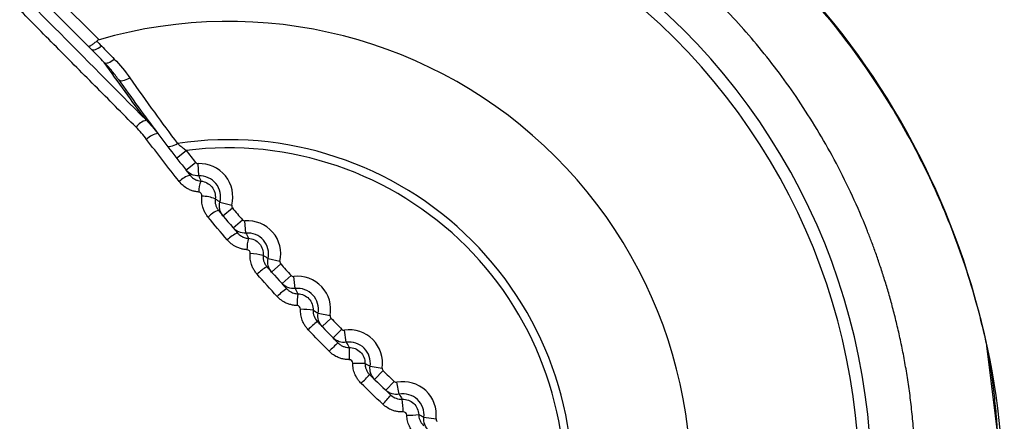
# Model space of a CAD drawing. Header units: millimetres. Extents: x 25 to 1229, y -261 to 1180.
# Tile 129 of 224: x 393.16 to 409.28, y 483.45 to 490.03. Entities that reach past the tile are written whole.
import ezdxf

# ---------------------------------------------------------------- set-up
doc = ezdxf.new("R2010")
doc.units = ezdxf.units.MM

msp = doc.modelspace()

# ---------------------------------------------------------------- linework, layer by layer
at = {"color": 7, "linetype": 'Continuous', "lineweight": 25}
for p, q in [((392.441, 491.718), (394.46, 489.699)), ((394.28, 489.596), (392.3, 491.576)), ((395.727, 487.764), (395.885, 487.887)), ((395.881, 487.567), (396.038, 487.691)), ((396.089, 487.472), (396.08, 487.672)), ((396.437, 487.042), (396.631, 486.992)), ((396.487, 486.819), (396.641, 486.947)), ((396.651, 486.623), (396.804, 486.753)), ((396.862, 486.536), (396.846, 486.735)), ((397.225, 486.118), (397.42, 486.074)), ((397.283, 485.897), (397.432, 486.03)), ((397.454, 485.707), (397.602, 485.841)), ((397.667, 485.627), (397.645, 485.825)), ((398.045, 485.222), (398.242, 485.185)), ((398.11, 485.003), (398.255, 485.141)), ((398.288, 484.819), (398.431, 484.959)), ((398.504, 484.746), (398.474, 484.944)), ((398.896, 484.355), (399.093, 484.325)), ((398.968, 484.138), (399.108, 484.282)), ((399.152, 483.961), (399.291, 484.105)), ((399.371, 483.896), (399.334, 484.092)), ((399.776, 483.518), (399.975, 483.495))]:
    msp.add_line(p, q, dxfattribs=at)
at = {"color": 7, "linetype": 'Continuous', "lineweight": 25, "flags": 128}
for points in [[(394.331, 489.545), (394.342, 489.538), (394.358, 489.535), (394.377, 489.536), (394.398, 489.541), (394.421, 489.551), (394.446, 489.564), (394.471, 489.581), (394.497, 489.6)], [(394.544, 489.329), (394.555, 489.322), (394.571, 489.319), (394.589, 489.32), (394.61, 489.325), (394.633, 489.335), (394.658, 489.348), (394.683, 489.364), (394.708, 489.384)], [(394.777, 489.049), (394.788, 489.038), (394.804, 489.032), (394.824, 489.03), (394.847, 489.031), (394.874, 489.037), (394.902, 489.047), (394.932, 489.06), (394.962, 489.077)], [(395.569, 487.969), (395.58, 487.96), (395.595, 487.955), (395.613, 487.954), (395.635, 487.956), (395.659, 487.962), (395.686, 487.972), (395.713, 487.986), (395.742, 488.002)], [(409.275, 482.003), (409.268, 482.441), (408.989, 484.686)]]:
    msp.add_lwpolyline(points, dxfattribs=at)
at = {"color": 7, "linetype": 'Continuous', "lineweight": 25}
for centre, radius, start, end in [((396.574, 482.028), 12.698, 89.9934, 270.0066), ((396.577, 482.028), 12.698, 269.9934, 90.0066), ((396.575, 482.426), 10.526, 348.4751, 101.5249), ((396.575, 482.426), 10.326, 348.4751, 101.5249), ((396.575, 482.426), 11.017, 135, 315), ((396.575, 482.426), 11.005, 135, 315), ((396.575, 482.426), 7.575, 343.7832, 106.2168), ((395.305, 488.092), 0.299, 104.047, 143.8327), ((395.463, 487.853), 0.313, 97.3654, 136.2802), ((396.575, 482.426), 5.638, 351.4979, 98.5021), ((396.575, 482.426), 10.705, 149.5074, 300.4926), ((396.575, 482.426), 5.504, 352.801, 97.199), ((423.304, 509.154), 34.7, 217.7999, 218.2098), ((396.104, 487.128), 0.544, 345.4782, 92.5218), ((396.034, 487.127), 0.363, 103.432, 136.3687), ((396.104, 487.128), 0.344, 345.4782, 92.5218), ((396.526, 487.211), 0.437, 156.3821, 180.5811), ((396.112, 486.434), 0.707, 69.448, 87.5417), ((396.554, 486.499), 0.43, 108.8736, 136.3176), ((423.304, 509.154), 34.7, 219.7902, 220.2098), ((396.889, 486.192), 0.544, 347.4782, 94.5218), ((396.914, 486.081), 0.494, 112.5272, 136.2238), ((396.889, 486.192), 0.344, 347.4782, 94.5218), ((397.56, 486.271), 0.681, 164.8718, 180.7237), ((396.903, 485.236), 0.964, 75.4565, 88.2101), ((397.516, 485.406), 0.654, 118.2597, 135.9974), ((423.304, 509.154), 34.7, 221.7902, 222.2098), ((397.706, 485.285), 0.544, 349.4782, 96.5218), ((397.979, 484.909), 0.843, 122.1118, 135.8016), ((397.706, 485.285), 0.344, 349.4782, 96.5218), ((399.125, 485.368), 1.425, 173.044, 180.8307), ((397.716, 483.502), 1.786, 82.055, 88.6905), ((398.986, 483.866), 1.549, 128.0406, 135.4516), ((423.304, 509.154), 34.7, 223.7902, 224.2098), ((398.555, 484.406), 0.544, 351.4782, 98.5218), ((400.768, 482.072), 3.586, 132.0009, 135.1973), ((398.555, 484.406), 0.344, 351.4782, 98.5218), ((446.537, 485.302), 47.99, 180.7642, 181.0027), ((396.575, 482.426), 7.575, 163.7832, 286.2168), ((399.451, 532.388), 47.99, 268.9973, 269.2358), ((423.304, 509.154), 34.7, 225.7902, 226.2098), ((396.221, 486.618), 3.586, 314.8027, 317.9991), ((399.434, 483.557), 0.544, 353.4782, 100.5218), ((398.015, 484.836), 1.549, 314.5484, 321.9594), ((399.434, 483.557), 0.344, 353.4782, 100.5218), ((397.652, 483.566), 1.786, 1.3095, 7.945), ((399.518, 484.976), 1.425, 269.1693, 276.956)]:
    msp.add_arc(centre, radius, start, end, dxfattribs=at)
for points, knots in [([(384.162, 484.686), (384.188, 484.8), (384.239, 485.028), (384.326, 485.362), (384.42, 485.688), (384.521, 486.004), (384.627, 486.311), (384.739, 486.609), (384.856, 486.898), (384.977, 487.177), (385.101, 487.447), (385.229, 487.708), (385.359, 487.959), (385.491, 488.202), (385.626, 488.436), (386.101, 489.225), (387.016, 490.453), (388.595, 491.954), (390.368, 493.146), (391.907, 493.837), (393.036, 494.199), (393.738, 494.381), (394.446, 494.522), (395.156, 494.621), (395.866, 494.683), (396.339, 494.691), (396.575, 494.695)], [0, 0, 0, 0, 0.020493, 0.040583, 0.060268, 0.07955, 0.098427, 0.116901, 0.134971, 0.152638, 0.1699, 0.186758, 0.203213, 0.219264, 0.234911, 0.250154, 0.379821, 0.50001, 0.627937, 0.74987, 0.79218, 0.834241, 0.876053, 0.917617, 0.958933, 1, 1, 1, 1]), ([(396.575, 494.695), (396.693, 494.694), (396.929, 494.692), (397.284, 494.676), (397.639, 494.652), (397.994, 494.617), (398.349, 494.572), (398.704, 494.517), (399.058, 494.451), (399.411, 494.376), (399.763, 494.29), (400.113, 494.194), (400.462, 494.088), (401.356, 493.786), (402.785, 493.145), (404.558, 491.952), (406.137, 490.45), (407.105, 489.149), (407.667, 488.194), (407.929, 487.7), (408.181, 487.169), (408.418, 486.602), (408.636, 485.997), (408.832, 485.356), (408.936, 484.912), (408.989, 484.686)], [0, 0, 0, 0, 0.020511, 0.041085, 0.061721, 0.082419, 0.103179, 0.124001, 0.144886, 0.165833, 0.186842, 0.207914, 0.229048, 0.250244, 0.372214, 0.500195, 0.620413, 0.750143, 0.780999, 0.813467, 0.847547, 0.883241, 0.920548, 0.959468, 1, 1, 1, 1]), ([(396.575, 493.676), (396.459, 493.675), (396.226, 493.673), (395.875, 493.656), (395.524, 493.629), (395.172, 493.59), (394.82, 493.54), (394.468, 493.479), (394.117, 493.406), (393.766, 493.321), (393.417, 493.225), (393.069, 493.118), (392.723, 492.998), (392.38, 492.867), (392.04, 492.723), (391.703, 492.568), (391.37, 492.402), (391.041, 492.223), (390.717, 492.033), (390.398, 491.831), (390.085, 491.617), (389.777, 491.393), (389.477, 491.156), (389.183, 490.909), (388.896, 490.65), (388.465, 490.234), (387.905, 489.621), (387.256, 488.759), (386.665, 487.792), (386.275, 486.975), (386.029, 486.35), (385.884, 485.936), (385.742, 485.474), (385.61, 484.961), (385.494, 484.398), (385.402, 483.785), (385.338, 483.122), (385.329, 482.663), (385.325, 482.426)], [0, 0, 0, 0, 0.019743, 0.039581, 0.059514, 0.079542, 0.099665, 0.119884, 0.140197, 0.160606, 0.18111, 0.201709, 0.222404, 0.243193, 0.264078, 0.285058, 0.306133, 0.327304, 0.348569, 0.36993, 0.391386, 0.412938, 0.434584, 0.456326, 0.478163, 0.500095, 0.558007, 0.618981, 0.683018, 0.750116, 0.772345, 0.797147, 0.824523, 0.854472, 0.886995, 0.92209, 0.959759, 1, 1, 1, 1]), ([(407.825, 482.426), (407.824, 482.539), (407.822, 482.763), (407.807, 483.094), (407.783, 483.414), (407.752, 483.723), (407.713, 484.021), (407.668, 484.308), (407.618, 484.583), (407.562, 484.848), (407.503, 485.101), (407.441, 485.343), (407.377, 485.574), (407.31, 485.794), (407.242, 486.003), (407.174, 486.201), (407.105, 486.388), (407.037, 486.565), (406.842, 487.045), (406.483, 487.797), (405.892, 488.764), (405.242, 489.624), (404.609, 490.318), (404.014, 490.875), (403.468, 491.326), (402.899, 491.739), (402.31, 492.112), (401.705, 492.446), (401.086, 492.74), (400.455, 492.993), (399.815, 493.206), (399.17, 493.379), (398.521, 493.513), (397.871, 493.607), (397.222, 493.665), (396.79, 493.672), (396.575, 493.676)], [0, 0, 0, 0, 0.019295, 0.038017, 0.056168, 0.073747, 0.090754, 0.10719, 0.123053, 0.138345, 0.153064, 0.167212, 0.180788, 0.193792, 0.206224, 0.218084, 0.229372, 0.240088, 0.250233, 0.317331, 0.381353, 0.442299, 0.500169, 0.540564, 0.580635, 0.620381, 0.659802, 0.6989, 0.737672, 0.77612, 0.814244, 0.852044, 0.889519, 0.92667, 0.963497, 1, 1, 1, 1]), ([(395.064, 488.268), (394.951, 488.382), (394.726, 488.609), (394.389, 488.948), (394.053, 489.287), (393.718, 489.625), (393.385, 489.961), (393.053, 490.297), (392.722, 490.631), (392.393, 490.964), (392.176, 491.185), (392.067, 491.295)], [0, 0, 0, 0, 0.11032, 0.220839, 0.331554, 0.442468, 0.553579, 0.664888, 0.776394, 0.888098, 1, 1, 1, 1]), ([(394.28, 489.596), (394.283, 489.595), (394.288, 489.592), (394.302, 489.595), (394.316, 489.601), (394.338, 489.613), (394.372, 489.637), (394.405, 489.665), (394.421, 489.679)], [0, 0, 0, 0, 0.155988, 0.291481, 0.406465, 0.500937, 0.760212, 1, 1, 1, 1]), ([(394.777, 489.049), (394.739, 489.1), (394.667, 489.198), (394.583, 489.287), (394.544, 489.329)], [0, 0, 0, 0, 0.527352, 1, 1, 1, 1]), ([(394.962, 489.077), (395.095, 488.888), (395.349, 488.528), (395.615, 488.172), (395.742, 488.002)], [0, 0, 0, 0, 0.523204, 1, 1, 1, 1]), ([(395.742, 488.002), (395.755, 487.991), (395.784, 487.967), (395.833, 487.928), (395.867, 487.901), (395.885, 487.887)], [0, 0, 0, 0, 0.296069, 0.629465, 1, 1, 1, 1]), ([(395.932, 487.502), (395.93, 487.505), (395.923, 487.515), (395.91, 487.53), (395.896, 487.549), (395.886, 487.561), (395.881, 487.567)], [0, 0, 0, 0, 0.126121, 0.417414, 0.708707, 1, 1, 1, 1]), ([(396.089, 487.472), (396.051, 487.471), (396.01, 487.478), (395.937, 487.511), (395.905, 487.537), (395.881, 487.567)], [0, 0, 0, 0, 0.5, 0.5, 1, 1, 1, 1]), ([(396.089, 487.206), (396.068, 487.209), (396.028, 487.214), (395.968, 487.232), (395.903, 487.263), (395.833, 487.308), (395.792, 487.354), (395.772, 487.378)], [0, 0, 0, 0, 0.1663417, 0.3320127, 0.5001099, 0.7504417, 1, 1, 1, 1]), ([(395.95, 487.48), (395.962, 487.466), (395.982, 487.444), (396.01, 487.425), (396.04, 487.408), (396.075, 487.393), (396.109, 487.388), (396.125, 487.386)], [0, 0, 0, 0, 0.269934, 0.438329, 0.500361, 0.767551, 1, 1, 1, 1]), ([(396.125, 487.386), (396.195, 487.38), (396.261, 487.345), (396.348, 487.237), (396.369, 487.165), (396.36, 487.096)], [0, 0, 0, 0, 0.5, 0.5, 1, 1, 1, 1]), ([(396.243, 486.796), (396.231, 486.812), (396.206, 486.845), (396.177, 486.899), (396.153, 486.967), (396.136, 487.048), (396.14, 487.11), (396.142, 487.14)], [0, 0, 0, 0, 0.166887, 0.332654, 0.500354, 0.751114, 1, 1, 1, 1]), ([(396.36, 487.096), (396.359, 487.08), (396.356, 487.046), (396.366, 486.995), (396.385, 486.947), (396.405, 486.919), (396.415, 486.906)], [0, 0, 0, 0, 0.2317513, 0.4998205, 0.7522903, 1, 1, 1, 1]), ([(396.487, 486.819), (396.463, 486.848), (396.444, 486.885), (396.426, 486.964), (396.427, 487.005), (396.437, 487.042)], [0, 0, 0, 0, 0.5, 0.5, 1, 1, 1, 1]), ([(396.449, 486.864), (396.449, 486.865), (396.445, 486.87), (396.44, 486.875), (396.436, 486.88)], [0, 0, 0, 0, 0.141526, 1, 1, 1, 1]), ([(396.862, 486.536), (396.824, 486.533), (396.783, 486.539), (396.709, 486.57), (396.676, 486.594), (396.651, 486.623)], [0, 0, 0, 0, 0.5, 0.5, 1, 1, 1, 1]), ([(396.724, 486.537), (396.735, 486.526), (396.754, 486.506), (396.785, 486.485), (396.812, 486.471), (396.839, 486.46), (396.868, 486.452), (396.891, 486.45), (396.902, 486.449)], [0, 0, 0, 0, 0.221203, 0.407876, 0.556633, 0.666224, 0.839012, 1, 1, 1, 1]), ([(396.879, 486.263), (396.858, 486.265), (396.817, 486.269), (396.758, 486.285), (396.692, 486.313), (396.621, 486.356), (396.578, 486.4), (396.557, 486.423)], [0, 0, 0, 0, 0.166418, 0.3320997, 0.5001433, 0.7505377, 1, 1, 1, 1]), ([(396.902, 486.449), (396.971, 486.446), (397.038, 486.413), (397.128, 486.309), (397.151, 486.238), (397.145, 486.17)], [0, 0, 0, 0, 0.5, 0.5, 1, 1, 1, 1]), ([(397.046, 485.86), (397.033, 485.876), (397.007, 485.908), (396.977, 485.961), (396.95, 486.028), (396.93, 486.108), (396.932, 486.17), (396.933, 486.2)], [0, 0, 0, 0, 0.166798, 0.332549, 0.500314, 0.751009, 1, 1, 1, 1]), ([(397.145, 486.17), (397.144, 486.154), (397.143, 486.12), (397.155, 486.07), (397.176, 486.022), (397.197, 485.995), (397.207, 485.982)], [0, 0, 0, 0, 0.227903, 0.499939, 0.752543, 1, 1, 1, 1]), ([(397.283, 485.897), (397.257, 485.925), (397.237, 485.961), (397.217, 486.039), (397.217, 486.081), (397.225, 486.118)], [0, 0, 0, 0, 0.5, 0.5, 1, 1, 1, 1]), ([(397.243, 485.941), (397.242, 485.942), (397.238, 485.947), (397.233, 485.952), (397.229, 485.957)], [0, 0, 0, 0, 0.138669, 1, 1, 1, 1]), ([(397.667, 485.627), (397.63, 485.622), (397.588, 485.627), (397.513, 485.655), (397.479, 485.679), (397.454, 485.707)], [0, 0, 0, 0, 0.5, 0.5, 1, 1, 1, 1]), ([(397.531, 485.622), (397.542, 485.611), (397.565, 485.589), (397.604, 485.566), (397.643, 485.551), (397.678, 485.543), (397.701, 485.541), (397.711, 485.541)], [0, 0, 0, 0, 0.2421178, 0.4665792, 0.66906, 0.8471395, 1, 1, 1, 1]), ([(397.701, 485.348), (397.68, 485.349), (397.64, 485.351), (397.58, 485.366), (397.513, 485.391), (397.44, 485.432), (397.396, 485.475), (397.374, 485.496)], [0, 0, 0, 0, 0.166477, 0.332167, 0.500169, 0.750609, 1, 1, 1, 1]), ([(397.711, 485.541), (397.78, 485.54), (397.847, 485.51), (397.941, 485.409), (397.966, 485.34), (397.962, 485.271)], [0, 0, 0, 0, 0.5, 0.5, 1, 1, 1, 1]), ([(397.882, 484.953), (397.868, 484.968), (397.841, 484.999), (397.809, 485.051), (397.779, 485.116), (397.757, 485.196), (397.757, 485.257), (397.756, 485.288)], [0, 0, 0, 0, 0.166756, 0.3325, 0.500295, 0.750958, 1, 1, 1, 1]), ([(398.11, 485.003), (398.084, 485.03), (398.063, 485.066), (398.04, 485.143), (398.038, 485.184), (398.045, 485.222)], [0, 0, 0, 0, 0.5, 0.5, 1, 1, 1, 1]), ([(398.069, 485.046), (398.068, 485.047), (398.064, 485.052), (398.059, 485.057), (398.054, 485.061)], [0, 0, 0, 0, 0.137045, 1, 1, 1, 1]), ([(398.504, 484.746), (398.466, 484.741), (398.425, 484.744), (398.349, 484.769), (398.314, 484.792), (398.288, 484.819)], [0, 0, 0, 0, 0.5, 0.5, 1, 1, 1, 1]), ([(396.575, 469.839), (396.46, 469.84), (396.23, 469.841), (395.886, 469.856), (395.542, 469.879), (395.2, 469.912), (394.859, 469.954), (394.519, 470.006), (394.18, 470.067), (393.504, 470.207), (392.504, 470.487), (391.223, 471.003), (390.007, 471.654), (388.492, 472.694), (386.822, 474.295), (385.541, 476.222), (384.786, 477.898), (384.361, 479.209), (384.079, 480.56), (383.97, 481.707), (383.957, 482.627), (383.986, 483.316), (384.05, 484.004), (384.125, 484.458), (384.162, 484.686)], [0, 0, 0, 0, 0.015663, 0.031291, 0.046896, 0.062489, 0.078083, 0.093687, 0.109316, 0.124979, 0.187623, 0.250264, 0.312636, 0.375007, 0.499862, 0.624929, 0.687249, 0.749614, 0.812157, 0.874754, 0.906098, 0.937358, 0.968627, 1, 1, 1, 1]), ([(408.989, 484.686), (409.008, 484.572), (409.047, 484.345), (409.094, 484.002), (409.132, 483.66), (409.16, 483.316), (409.179, 482.972), (409.188, 482.627), (409.188, 482.282), (409.17, 481.592), (409.071, 480.56), (408.79, 479.209), (408.364, 477.898), (407.609, 476.222), (406.328, 474.295), (404.658, 472.694), (403.144, 471.654), (401.927, 471.003), (400.645, 470.486), (399.535, 470.176), (398.632, 470.001), (397.95, 469.908), (397.264, 469.849), (396.805, 469.842), (396.575, 469.839)], [0, 0, 0, 0, 0.015706, 0.031376, 0.047021, 0.062654, 0.078285, 0.093928, 0.109593, 0.125293, 0.187846, 0.250396, 0.31275, 0.37511, 0.500198, 0.625001, 0.687373, 0.749797, 0.812419, 0.875093, 0.906357, 0.937534, 0.968717, 1, 1, 1, 1]), ([(398.554, 484.462), (398.534, 484.463), (398.493, 484.464), (398.432, 484.476), (398.365, 484.499), (398.291, 484.537), (398.246, 484.578), (398.223, 484.599)], [0, 0, 0, 0, 0.16651, 0.332205, 0.500184, 0.750649, 1, 1, 1, 1]), ([(398.368, 484.737), (398.381, 484.725), (398.407, 484.702), (398.454, 484.678), (398.502, 484.664), (398.535, 484.662), (398.551, 484.662)], [0, 0, 0, 0, 0.25949, 0.51626, 0.764648, 1, 1, 1, 1]), ([(398.551, 484.662), (398.619, 484.663), (398.688, 484.635), (398.785, 484.538), (398.812, 484.47), (398.811, 484.402)], [0, 0, 0, 0, 0.5, 0.5, 1, 1, 1, 1]), ([(398.748, 484.074), (398.734, 484.089), (398.706, 484.118), (398.672, 484.17), (398.641, 484.234), (398.616, 484.313), (398.613, 484.374), (398.611, 484.405)], [0, 0, 0, 0, 0.166756, 0.332501, 0.500294, 0.750954, 1, 1, 1, 1]), ([(398.811, 484.402), (398.812, 484.386), (398.813, 484.353), (398.827, 484.304), (398.851, 484.258), (398.874, 484.232), (398.886, 484.219)], [0, 0, 0, 0, 0.2353522, 0.48374, 0.7405096, 1, 1, 1, 1]), ([(398.968, 484.138), (398.941, 484.165), (398.919, 484.2), (398.893, 484.276), (398.89, 484.317), (398.896, 484.355)], [0, 0, 0, 0, 0.5, 0.5, 1, 1, 1, 1]), ([(398.925, 484.18), (398.925, 484.181), (398.92, 484.186), (398.915, 484.191), (398.91, 484.195)], [0, 0, 0, 0, 0.1345332, 1, 1, 1, 1]), ([(399.371, 483.896), (399.334, 483.889), (399.292, 483.89), (399.215, 483.913), (399.18, 483.935), (399.152, 483.961)], [0, 0, 0, 0, 0.5, 0.5, 1, 1, 1, 1]), ([(399.421, 483.813), (399.489, 483.817), (399.559, 483.791), (399.659, 483.698), (399.689, 483.63), (399.69, 483.562)], [0, 0, 0, 0, 0.5, 0.5, 1, 1, 1, 1]), ([(399.437, 483.607), (399.417, 483.607), (399.376, 483.606), (399.315, 483.616), (399.247, 483.637), (399.172, 483.673), (399.125, 483.712), (399.102, 483.732)], [0, 0, 0, 0, 0.1665081, 0.3322019, 0.5001834, 0.7506494, 1, 1, 1, 1]), ([(399.645, 483.225), (399.631, 483.24), (399.602, 483.268), (399.566, 483.318), (399.532, 483.381), (399.504, 483.459), (399.499, 483.521), (399.497, 483.551)], [0, 0, 0, 0, 0.166791, 0.332545, 0.500308, 0.750989, 1, 1, 1, 1]), ([(399.69, 483.562), (399.691, 483.548), (399.693, 483.519), (399.706, 483.474), (399.731, 483.424), (399.758, 483.396), (399.772, 483.381)], [0, 0, 0, 0, 0.19508, 0.429322, 0.699976, 1, 1, 1, 1]), ([(399.856, 483.304), (399.828, 483.33), (399.804, 483.364), (399.776, 483.439), (399.772, 483.48), (399.776, 483.518)], [0, 0, 0, 0, 0.5, 0.5, 1, 1, 1, 1])]:
    msp.add_open_spline(points, degree=3, knots=knots, dxfattribs=at)
for points in [[(392.258, 491.386), (393.221, 490.411), (394.219, 489.402), (395.233, 488.382)], [(394.331, 489.545), (394.314, 489.562), (394.297, 489.579), (394.28, 489.596)], [(394.46, 489.699), (394.445, 489.695), (394.432, 489.688), (394.421, 489.679)], [(394.421, 489.679), (394.446, 489.653), (394.472, 489.626), (394.497, 489.6)], [(394.497, 489.6), (394.567, 489.528), (394.638, 489.456), (394.708, 489.384)], [(394.544, 489.329), (394.473, 489.401), (394.402, 489.473), (394.331, 489.545)], [(395.233, 488.382), (394.998, 488.694), (394.768, 489.009), (394.544, 489.329)], [(394.708, 489.384), (394.802, 489.288), (394.886, 489.185), (394.962, 489.077)], [(394.777, 489.049), (394.988, 488.75), (395.203, 488.455), (395.423, 488.163)], [(395.233, 488.382), (395.301, 488.313), (395.364, 488.24), (395.423, 488.163)], [(395.237, 488.069), (395.183, 488.139), (395.126, 488.206), (395.064, 488.268)], [(395.423, 488.163), (395.595, 487.934), (395.771, 487.706), (395.95, 487.48)], [(395.772, 487.378), (395.59, 487.606), (395.412, 487.837), (395.237, 488.069)], [(396.038, 487.691), (396.048, 487.679), (396.064, 487.671), (396.08, 487.672)], [(396.089, 487.472), (396.102, 487.444), (396.114, 487.415), (396.125, 487.386)], [(396.142, 487.14), (396.146, 487.172), (396.12, 487.203), (396.089, 487.206)], [(396.36, 487.096), (396.387, 487.079), (396.412, 487.061), (396.437, 487.042)], [(396.415, 486.906), (396.517, 486.782), (396.62, 486.659), (396.724, 486.537)], [(396.631, 486.992), (396.627, 486.977), (396.63, 486.959), (396.641, 486.947)], [(396.557, 486.423), (396.451, 486.546), (396.347, 486.671), (396.243, 486.796)], [(396.804, 486.753), (396.814, 486.741), (396.83, 486.734), (396.846, 486.735)], [(396.862, 486.536), (396.876, 486.508), (396.89, 486.479), (396.902, 486.449)], [(396.933, 486.2), (396.936, 486.231), (396.909, 486.261), (396.879, 486.263)], [(397.145, 486.17), (397.173, 486.153), (397.199, 486.136), (397.225, 486.118)], [(397.42, 486.074), (397.417, 486.059), (397.421, 486.042), (397.432, 486.03)], [(397.207, 485.982), (397.314, 485.862), (397.422, 485.742), (397.531, 485.622)], [(397.374, 485.496), (397.264, 485.617), (397.155, 485.738), (397.046, 485.86)], [(397.602, 485.841), (397.612, 485.83), (397.629, 485.823), (397.645, 485.825)], [(397.667, 485.627), (397.683, 485.599), (397.697, 485.57), (397.711, 485.541)], [(397.756, 485.288), (397.758, 485.318), (397.731, 485.347), (397.701, 485.348)], [(397.962, 485.271), (397.959, 485.205), (397.986, 485.134), (398.031, 485.086)], [(397.962, 485.271), (397.991, 485.256), (398.018, 485.239), (398.045, 485.222)], [(398.031, 485.086), (398.142, 484.969), (398.255, 484.853), (398.368, 484.737)], [(398.242, 485.185), (398.239, 485.17), (398.244, 485.153), (398.255, 485.141)], [(398.223, 484.599), (398.108, 484.716), (397.995, 484.834), (397.882, 484.953)], [(398.431, 484.959), (398.442, 484.947), (398.459, 484.942), (398.474, 484.944)], [(398.504, 484.746), (398.52, 484.719), (398.536, 484.691), (398.551, 484.662)], [(398.611, 484.405), (398.612, 484.435), (398.584, 484.462), (398.554, 484.462)], [(398.811, 484.402), (398.84, 484.387), (398.868, 484.371), (398.896, 484.355)], [(399.093, 484.325), (399.091, 484.31), (399.097, 484.293), (399.108, 484.282)], [(398.886, 484.219), (399.002, 484.106), (399.118, 483.993), (399.235, 483.882)], [(399.102, 483.732), (398.983, 483.845), (398.865, 483.959), (398.748, 484.074)], [(399.291, 484.105), (399.302, 484.094), (399.319, 484.089), (399.334, 484.092)], [(399.235, 483.882), (399.283, 483.836), (399.355, 483.81), (399.421, 483.813)], [(399.371, 483.896), (399.388, 483.869), (399.405, 483.842), (399.421, 483.813)], [(399.497, 483.551), (399.496, 483.582), (399.467, 483.609), (399.437, 483.607)], [(399.69, 483.562), (399.72, 483.548), (399.748, 483.533), (399.776, 483.518)], [(399.975, 483.495), (399.973, 483.48), (399.979, 483.463), (399.991, 483.453)]]:
    msp.add_open_spline(points, degree=3, dxfattribs=at)

doc.saveas('drawing.dxf')
